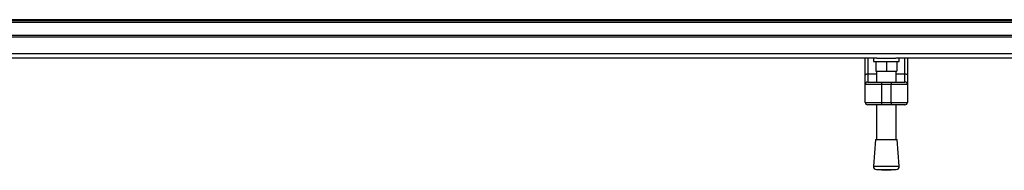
# Model space of a CAD drawing. Header units: millimetres. Extents: x 0 to 420, y 0 to 297.
# Tile 5 of 95: x 72.23 to 91.86, y 83.77 to 86.77. Entities that reach past the tile are written whole.
import ezdxf

# ---------------------------------------------------------------- set-up
doc = ezdxf.new("R2010")
doc.units = ezdxf.units.MM

msp = doc.modelspace()

# ---------------------------------------------------------------- linework, layer by layer
at = {"color": 7, "linetype": 'Continuous', "lineweight": 25}
for p, q in [((219.33318, 86.76901), (57.7784, 86.76901)), ((219.33318, 86.74606), (57.7784, 86.74606)), ((219.33318, 86.71375), (57.7784, 86.71375)), ((219.33318, 86.45526), (57.7784, 86.45526)), ((219.33318, 86.42295), (57.7784, 86.42295)), ((219.33318, 86.09139), (57.7784, 86.09139)), ((89.32318, 86.00291), (70.08421, 86.00291)), ((89.09233, 85.66258), (89.09233, 86.00291)), ((89.1408, 86.00291), (89.1408, 85.69038)), ((89.25389, 86.00291), (89.25389, 85.93828)), ((89.32318, 86.00291), (89.70157, 86.00291)), ((108.94055, 86.00291), (89.70157, 86.00291)), ((89.77086, 85.93828), (89.77086, 86.00291)), ((89.88395, 85.69038), (89.88395, 86.00291)), ((89.93242, 86.00291), (89.93242, 85.66258)), ((89.25389, 85.93828), (89.77086, 85.93828)), ((89.30236, 85.93828), (89.30236, 85.74442)), ((89.51238, 85.93828), (89.51238, 85.74442)), ((89.7224, 85.93828), (89.7224, 85.74442)), ((89.09233, 85.47657), (89.09233, 85.66258)), ((89.1408, 85.69038), (89.1408, 85.52504)), ((89.1408, 85.69038), (89.31851, 85.69038)), ((89.30236, 85.74442), (89.51238, 85.74442)), ((89.31851, 85.74442), (89.31851, 85.52504)), ((89.51238, 85.74442), (89.7224, 85.74442)), ((89.70624, 85.52504), (89.70624, 85.74442)), ((89.70624, 85.69038), (89.88395, 85.69038)), ((89.88395, 85.52504), (89.88395, 85.69038)), ((89.93242, 85.66258), (89.93242, 85.47657)), ((89.41544, 85.47657), (89.09233, 85.47657)), ((89.09233, 85.12115), (89.09233, 85.47657)), ((89.1408, 85.52504), (89.41544, 85.52504)), ((89.41544, 85.52504), (89.60931, 85.52504)), ((89.41544, 85.52504), (89.41544, 85.47657)), ((89.60931, 85.47657), (89.41544, 85.47657)), ((89.41544, 85.47657), (89.41544, 85.12115)), ((89.60931, 85.52504), (89.60931, 85.47657)), ((89.60931, 85.52504), (89.88395, 85.52504)), ((89.93242, 85.47657), (89.60931, 85.47657)), ((89.60931, 85.12115), (89.60931, 85.47657)), ((89.93242, 85.47657), (89.93242, 85.12115)), ((89.09233, 85.12115), (89.41544, 85.12115)), ((89.41544, 85.07268), (89.1408, 85.07268)), ((89.31851, 85.07268), (89.31851, 84.38033)), ((89.41544, 85.12115), (89.60931, 85.12115)), ((89.41544, 85.12115), (89.41544, 85.07268)), ((89.60931, 85.07268), (89.41544, 85.07268)), ((89.60931, 85.12115), (89.93242, 85.12115)), ((89.60931, 85.12115), (89.60931, 85.07268)), ((89.88395, 85.07268), (89.60931, 85.07268)), ((89.70624, 84.38033), (89.70624, 85.07268)), ((89.29428, 84.38033), (89.25389, 83.85095)), ((89.29428, 84.38033), (89.73048, 84.38033)), ((89.77086, 83.85095), (89.73048, 84.38033)), ((89.25389, 83.85095), (89.77086, 83.85095)), ((89.31341, 83.7816), (89.51238, 83.76642)), ((89.31341, 83.7816), (89.71135, 83.7816)), ((89.51238, 83.76642), (89.71135, 83.7816))]:
    msp.add_line(p, q, dxfattribs=at)
at = {"color": 7, "linetype": 'Continuous', "lineweight": 25, "flags": 128}
for points in [[(89.09233, 85.66258), (89.09327, 85.668), (89.09602, 85.67321), (89.1005, 85.67802), (89.10653, 85.68223), (89.11387, 85.68569), (89.12225, 85.68826), (89.13135, 85.68984), (89.1408, 85.69038)], [(89.88395, 85.69038), (89.89341, 85.68984), (89.9025, 85.68826), (89.91088, 85.68569), (89.91822, 85.68223), (89.92425, 85.67802), (89.92873, 85.67321), (89.93149, 85.668), (89.93242, 85.66258)]]:
    msp.add_lwpolyline(points, dxfattribs=at)
at = {"color": 7, "linetype": 'Continuous', "lineweight": 25}
for centre, radius, start, end in [((89.1408, 85.47657), 0.04847, 90, 180), ((89.88395, 85.47657), 0.04847, 360, 90), ((89.1408, 85.12115), 0.04847, 180, 270), ((89.88395, 85.12115), 0.04847, 270, 360), ((89.31832, 83.84603), 0.06462, 175.637086, 265.637086), ((89.70643, 83.84603), 0.06462, 274.362914, 4.362914)]:
    msp.add_arc(centre, radius, start, end, dxfattribs=at)

doc.saveas('drawing.dxf')
